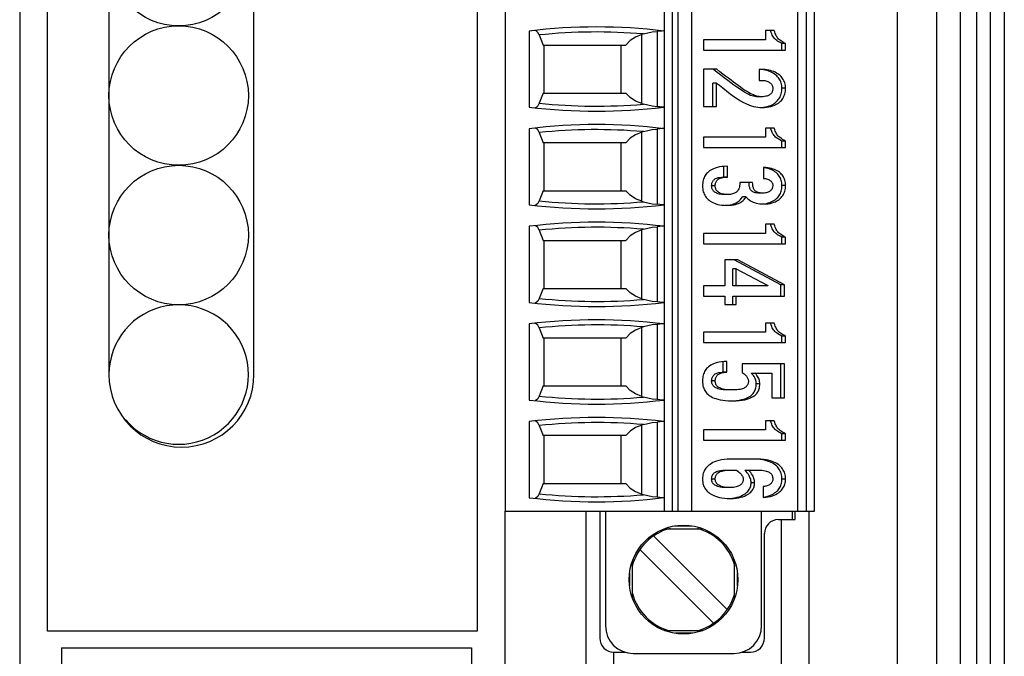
# Paper-space layout '61767N-2-A-2_1_1' of a CAD drawing. Header units: millimetres. Extents: x 0 to 594, y 1 to 420.
# Tile 95 of 222: x 135 to 153, y 232 to 244. Entities that reach past the tile are written whole.
import ezdxf

# ---------------------------------------------------------------- set-up
doc = ezdxf.new("R2010")
doc.units = ezdxf.units.MM
doc.header["$LTSCALE"] = 32.67
for name, color, linetype in [('61753N-0_DXF_CONTINUOUS_LINE', 7, 'CONTINUOUS'), ('61759N-0_DXF_CONTINUOUS_LINE', 7, 'CONTINUOUS'), ('61779N-0_DXF_CONTINUOUS_LINE', 7, 'CONTINUOUS'), ('61852N-1_DXF_CONTINUOUS_LINE', 7, 'CONTINUOUS'), ('MC_1_5-16-GFDXF_CONTINUOUS_LINE', 7, 'CONTINUOUS'), ('PLG-3B_DXF_CONTINUOUS_LINE', 7, 'CONTINUOUS'), ('U1-PXC_18472DXF_CONTINUOUS_LINE', 7, 'CONTINUOUS')]:
    doc.layers.add(name, color=color, linetype=linetype)

psp = doc.layouts.new('61767N-2-A-2_1_1')

# ---------------------------------------------------------------- linework, layer by layer
at = {"layer": '61753N-0_DXF_CONTINUOUS_LINE', "color": 9, "linetype": 'Continuous'}
psp.add_line((152.7755, 196.1073), (152.7755, 265.1073), dxfattribs=at)
at = {"layer": '61759N-0_DXF_CONTINUOUS_LINE', "color": 7, "linetype": 'Continuous'}
for p, q in [((136.1255, 232.5573), (136.1255, 232.2073)), ((136.1255, 232.5573), (143.4755, 232.5573)), ((143.4755, 232.5573), (143.4755, 232.2073))]:
    psp.add_line(p, q, dxfattribs=at)
at = {"layer": '61779N-0_DXF_CONTINUOUS_LINE', "color": 3, "linetype": 'Continuous'}
psp.add_line((153.0255, 273.3573), (153.0255, 187.8573), dxfattribs=at)
at = {"layer": '61852N-1_DXF_CONTINUOUS_LINE', "color": 9, "linetype": 'Continuous'}
for p, q in [((151.1113, 187.8573), (151.1113, 273.3573)), ((151.8184, 187.8573), (151.8184, 273.3573)), ((152.2326, 273.3573), (152.2326, 187.8573))]:
    psp.add_line(p, q, dxfattribs=at)
at = {"layer": '61852N-1_DXF_CONTINUOUS_LINE', "color": 7, "linetype": 'Continuous'}
for p, q in [((152.5255, 273.3573), (152.5255, 187.8573)), ((135.3755, 254.8573), (135.3755, 217.4823)), ((135.8755, 232.8573), (135.8755, 254.3573)), ((143.5755, 254.3573), (143.5755, 232.8573)), ((136.9755, 249.9573), (136.9755, 237.4573)), ((139.5755, 237.4573), (139.5755, 249.9573)), ((144.0755, 229.7073), (144.0755, 235.0073)), ((145.5255, 235.0073), (145.5255, 229.7073)), ((149.5255, 229.7073), (149.5255, 235.0073)), ((149.0255, 234.8573), (149.0255, 229.8573)), ((143.5755, 232.8573), (135.8755, 232.8573)), ((146.0255, 232.2323), (146.0255, 232.4823))]:
    psp.add_line(p, q, dxfattribs=at)
psp.add_arc((138.2755, 237.4573), 1.3, 180, 360, dxfattribs=at)
at = {"layer": 'MC_1_5-16-GFDXF_CONTINUOUS_LINE', "color": 7, "linetype": 'Continuous'}
for p, q in [((145.7755, 235.0073), (145.7755, 232.7323)), ((149.2755, 234.8573), (149.2755, 235.0073)), ((148.9755, 234.8573), (149.2755, 234.8573)), ((148.7255, 232.7323), (148.7255, 234.6073)), ((146.0255, 232.4823), (146.2268, 232.4823)), ((148.3242, 232.4823), (148.4755, 232.4823))]:
    psp.add_line(p, q, dxfattribs=at)
at = {"layer": 'MC_1_5-16-GFDXF_CONTINUOUS_LINE', "color": 9, "linetype": 'Continuous'}
psp.add_line((149.2255, 235.0073), (149.2255, 234.8573), dxfattribs=at)
at = {"layer": 'MC_1_5-16-GFDXF_CONTINUOUS_LINE', "color": 7, "linetype": 'Continuous'}
for centre, start, end in [((148.9755, 234.6073), 90, 180), ((146.0255, 232.7323), 180, 270), ((148.4755, 232.7323), 270, 360)]:
    psp.add_arc(centre, 0.25, start, end, dxfattribs=at)
at = {"layer": 'PLG-3B_DXF_CONTINUOUS_LINE', "color": 7, "linetype": 'Continuous'}
for centre in [(138.2255, 244.9573), (138.2255, 242.4573), (138.2255, 239.9573)]:
    psp.add_circle(centre, 1.25, dxfattribs=at)
psp.add_arc((138.2255, 237.4573), 1.25, 220.25342, 180, dxfattribs=at)
at = {"layer": 'U1-PXC_18472DXF_CONTINUOUS_LINE', "color": 7, "linetype": 'Continuous'}
for p, q in [((144.0755, 263.1073), (144.0755, 235.0073)), ((146.9255, 263.1073), (146.9255, 235.0073)), ((147.4255, 235.0073), (147.4255, 263.1073)), ((149.3255, 235.0073), (149.3255, 263.1073)), ((149.6255, 235.0073), (149.6255, 263.1073)), ((144.5076, 243.6141), (144.5076, 242.2506)), ((148.7429, 243.6221), (148.7429, 243.4589)), ((148.9014, 243.6221), (148.7429, 243.6221)), ((144.6858, 243.5433), (144.7574, 243.3623)), ((146.5576, 243.5611), (146.5255, 243.5508)), ((147.6351, 243.4589), (147.6351, 243.2736)), ((148.7429, 243.4589), (147.6351, 243.4589)), ((144.7574, 243.3623), (146.2389, 243.3623)), ((144.7755, 242.5023), (144.7755, 243.3623)), ((146.1505, 243.3623), (146.1505, 242.5023)), ((147.6351, 243.2736), (149.1041, 243.2736)), ((149.0394, 243.2736), (149.0394, 243.3898)), ((149.1041, 243.3898), (149.0394, 243.3898)), ((149.1041, 243.2736), (149.1041, 243.3898)), ((147.6351, 242.9279), (147.6351, 242.2587)), ((147.8699, 242.9279), (147.6351, 242.9279)), ((148.6325, 242.9235), (148.6325, 242.7294)), ((148.7007, 242.9235), (148.6325, 242.9235)), ((148.6325, 242.7294), (148.6847, 242.7294)), ((147.7992, 242.2587), (147.7992, 242.6823)), ((147.8639, 242.6823), (147.7992, 242.6823)), ((147.8639, 242.2587), (147.8639, 242.6823)), ((144.7574, 242.5023), (144.6858, 242.3214)), ((144.7574, 242.5023), (146.2389, 242.5023)), ((148.6767, 242.4367), (148.612, 242.4367)), ((146.5255, 242.3139), (146.5576, 242.3036)), ((147.6351, 242.2587), (147.8639, 242.2587)), ((148.6513, 242.2435), (148.6644, 242.2439)), ((144.5076, 241.8641), (144.5076, 240.5006)), ((146.5576, 241.8111), (146.5255, 241.8008)), ((148.7429, 241.8751), (148.7429, 241.7118)), ((148.9014, 241.8751), (148.7429, 241.8751)), ((144.6858, 241.7933), (144.7574, 241.6123)), ((147.6351, 241.7118), (147.6351, 241.5265)), ((148.7429, 241.7118), (147.6351, 241.7118)), ((149.0394, 241.5265), (149.0394, 241.6427)), ((149.1041, 241.6427), (149.0394, 241.6427)), ((149.1041, 241.5265), (149.1041, 241.6427)), ((146.2389, 241.6123), (144.7574, 241.6123)), ((144.7755, 240.7523), (144.7755, 241.6123)), ((146.1505, 241.6123), (146.1505, 240.7523)), ((147.6351, 241.5265), (149.1041, 241.5265)), ((147.9959, 240.9955), (147.9959, 241.1871)), ((148.0606, 240.9955), (148.0606, 241.1897)), ((148.7068, 241.1676), (148.7068, 240.9735)), ((148.0606, 240.9955), (147.9959, 240.9955)), ((144.7574, 240.7523), (144.6858, 240.5714)), ((144.7574, 240.7523), (146.2389, 240.7523)), ((148.5141, 240.8985), (148.2853, 240.8985)), ((148.0586, 240.6837), (147.9939, 240.6837)), ((148.3957, 240.6426), (148.331, 240.6426)), ((148.7007, 240.7087), (148.636, 240.7087)), ((146.5255, 240.5639), (146.5576, 240.5536)), ((148.0154, 240.4905), (148.033, 240.491)), ((148.6791, 240.5156), (148.688, 240.5159)), ((144.5076, 240.1141), (144.5076, 238.7506)), ((144.6858, 240.0433), (144.7574, 239.8623)), ((146.5576, 240.0611), (146.5255, 240.0508)), ((148.7429, 240.1501), (148.7429, 239.9868)), ((148.9014, 240.1501), (148.7429, 240.1501)), ((147.6351, 239.9868), (147.6351, 239.8015)), ((148.7429, 239.9868), (147.6351, 239.9868)), ((149.0394, 239.8015), (149.0394, 239.9177)), ((149.1041, 239.9177), (149.0394, 239.9177)), ((149.1041, 239.8015), (149.1041, 239.9177)), ((144.7574, 239.8623), (146.2389, 239.8623)), ((144.7755, 239.0023), (144.7755, 239.8623)), ((146.1505, 239.8623), (146.1505, 239.0023)), ((147.6351, 239.8015), (149.1041, 239.8015)), ((148.0164, 239.5147), (148.0164, 239.0485)), ((148.2492, 239.5147), (148.0164, 239.5147)), ((149.0193, 239.0646), (148.1845, 239.5147)), ((149.084, 239.0646), (148.2492, 239.5147)), ((148.1564, 239.0485), (148.1564, 239.3529)), ((148.2211, 239.3529), (148.1564, 239.3529)), ((148.2211, 239.0485), (148.2211, 239.3529)), ((148.2211, 239.3529), (148.787, 239.0514)), ((144.7574, 239.0023), (144.6858, 238.8214)), ((144.7574, 239.0023), (146.2389, 239.0023)), ((147.6351, 239.0485), (147.6351, 238.8631)), ((148.0164, 239.0485), (147.6351, 239.0485)), ((148.787, 239.0485), (148.1564, 239.0485)), ((148.787, 239.0514), (148.787, 239.0485)), ((149.0193, 238.8631), (149.0193, 239.0646)), ((149.084, 239.0646), (149.0193, 239.0646)), ((149.084, 238.8631), (149.084, 239.0646)), ((146.5255, 238.8139), (146.5576, 238.8036)), ((147.6351, 238.8631), (148.0164, 238.8631)), ((148.0164, 238.8631), (148.0164, 238.7146)), ((148.1564, 238.7146), (148.1564, 238.8631)), ((148.1564, 238.8631), (149.084, 238.8631)), ((148.2211, 238.7146), (148.2211, 238.8631)), ((148.0164, 238.7146), (148.2211, 238.7146)), ((144.5076, 238.3641), (144.5076, 237.0006)), ((144.6858, 238.2933), (144.7574, 238.1123)), ((146.5576, 238.3111), (146.5255, 238.3008)), ((148.7429, 238.378), (148.7429, 238.2148)), ((148.9014, 238.378), (148.7429, 238.378)), ((146.2389, 238.1123), (144.7574, 238.1123)), ((144.7755, 237.2523), (144.7755, 238.1123)), ((146.1505, 238.1123), (146.1505, 237.2523)), ((147.6351, 238.2148), (147.6351, 238.0295)), ((148.7429, 238.2148), (147.6351, 238.2148)), ((149.0394, 238.0295), (149.0394, 238.1456)), ((149.1041, 238.1456), (149.0394, 238.1456)), ((149.1041, 238.0295), (149.1041, 238.1456)), ((147.6351, 238.0295), (149.1041, 238.0295)), ((147.9858, 237.4972), (147.9858, 237.6883)), ((148.0505, 237.497), (148.0505, 237.6912)), ((148.3255, 237.6515), (148.3255, 237.4911)), ((149.084, 237.6515), (148.3255, 237.6515)), ((149.0193, 237.0381), (149.0193, 237.6515)), ((149.084, 237.0381), (149.084, 237.6515)), ((148.0369, 237.4972), (147.9722, 237.4972)), ((148.0369, 237.4972), (148.0505, 237.497)), ((148.4895, 237.4838), (148.8553, 237.4838)), ((148.8553, 237.4838), (148.8553, 237.0381)), ((144.7574, 237.2523), (144.6858, 237.0714)), ((144.7574, 237.2523), (146.2389, 237.2523)), ((146.5255, 237.0639), (146.5576, 237.0536)), ((148.1589, 237.1808), (148.0942, 237.1808)), ((148.8553, 237.0381), (149.084, 237.0381)), ((144.5076, 236.6141), (144.5076, 235.2506)), ((144.6858, 236.5433), (144.7574, 236.3623)), ((146.5576, 236.5611), (146.5255, 236.5508)), ((148.7429, 236.628), (148.7429, 236.4648)), ((148.9014, 236.628), (148.7429, 236.628)), ((146.2389, 236.3623), (144.7574, 236.3623)), ((144.7755, 235.5023), (144.7755, 236.3623)), ((146.1505, 236.3623), (146.1505, 235.5023)), ((147.6351, 236.4648), (147.6351, 236.2795)), ((148.7429, 236.4648), (147.6351, 236.4648)), ((149.0394, 236.2795), (149.0394, 236.3956)), ((149.1041, 236.3956), (149.0394, 236.3956)), ((149.1041, 236.2795), (149.1041, 236.3956)), ((147.6351, 236.2795), (149.1041, 236.2795)), ((148.6024, 235.9397), (148.1168, 235.9397)), ((148.5985, 235.938), (148.5377, 235.9397)), ((148.6529, 235.9332), (148.5985, 235.938)), ((148.0822, 235.7455), (148.2271, 235.7455)), ((148.3731, 235.7455), (148.5723, 235.7455)), ((144.7574, 235.5023), (144.6858, 235.3214)), ((144.7574, 235.5023), (146.2389, 235.5023)), ((146.5255, 235.3139), (146.5576, 235.3036)), ((148.1108, 235.4308), (148.046, 235.4308)), ((148.7048, 235.4499), (148.7048, 235.2558)), ((148.0857, 235.2375), (148.1062, 235.2382)), ((144.0755, 235.0073), (149.6255, 235.0073)), ((145.8755, 235.0073), (145.8755, 232.9573)), ((148.6755, 232.9573), (148.6755, 235.0073)), ((146.9321, 234.6948), (147.6182, 234.6948)), ((148.0595, 233.2458), (146.739, 234.5663)), ((146.4915, 234.3189), (147.812, 232.9983)), ((146.363, 233.4591), (146.363, 234.1058)), ((148.188, 233.4589), (148.188, 234.1056)), ((146.9328, 232.8698), (147.619, 232.8698)), ((146.3755, 232.4573), (148.1755, 232.4573))]:
    psp.add_line(p, q, dxfattribs=at)
at = {"layer": 'U1-PXC_18472DXF_CONTINUOUS_LINE', "color": 9, "linetype": 'Continuous'}
for p, q in [((147.0755, 235.0073), (147.0755, 263.1073)), ((147.1755, 263.1073), (147.1755, 235.0073)), ((149.4755, 263.1073), (149.4755, 235.0073)), ((146.8005, 243.6062), (146.8005, 242.2585)), ((146.5255, 242.3139), (146.5255, 243.5508)), ((149.1041, 242.5926), (149.0394, 242.5926)), ((146.8005, 241.8562), (146.8005, 240.5085)), ((146.5255, 240.5639), (146.5255, 241.8008)), ((147.8439, 240.8382), (147.7791, 240.8382)), ((149.1041, 240.8441), (149.0394, 240.8441)), ((146.5255, 238.8139), (146.5255, 240.0508)), ((146.8005, 240.1062), (146.8005, 238.7585)), ((146.5255, 237.0639), (146.5255, 238.3008)), ((146.8005, 238.3562), (146.8005, 237.0085)), ((147.8439, 237.3455), (147.7791, 237.3455)), ((148.6425, 237.2911), (148.5778, 237.2911)), ((146.5255, 235.3139), (146.5255, 236.5508)), ((146.8005, 236.6062), (146.8005, 235.2585)), ((147.8439, 235.5838), (147.7791, 235.5838)), ((148.5502, 235.5176), (148.4855, 235.5176)), ((149.1041, 235.5838), (149.0394, 235.5838)), ((147.1126, 234.7436), (147.4182, 234.7436)), ((146.3142, 233.6706), (146.3142, 233.8945)), ((148.2368, 233.8941), (148.2368, 233.6702)), ((147.4384, 232.821), (147.1329, 232.821))]:
    psp.add_line(p, q, dxfattribs=at)
at = {"layer": 'U1-PXC_18472DXF_CONTINUOUS_LINE', "color": 7, "linetype": 'Continuous'}
for points in [[(144.6858, 243.5433), (144.6621, 243.5904), (144.6362, 243.6184), (144.613, 243.6248)], [(146.5576, 243.5611), (146.634, 243.582), (146.7152, 243.5971), (146.8005, 243.6062)], [(146.9138, 243.6151), (146.8905, 243.6147), (146.8514, 243.6108), (146.8005, 243.6062)], [(149.0394, 243.3898), (149.0088, 243.4067), (148.9826, 243.4216), (148.9603, 243.4354), (148.9415, 243.4487), (148.9257, 243.4617), (148.912, 243.4749), (148.8997, 243.4888), (148.8882, 243.5039), (148.8773, 243.5209), (148.8668, 243.5402), (148.8566, 243.5627), (148.8466, 243.5895), (148.8367, 243.6221)], [(149.1041, 243.3898), (149.0762, 243.4053), (149.052, 243.4189), (149.0299, 243.4322), (149.0109, 243.4452), (148.9947, 243.458), (148.9805, 243.4711), (148.9676, 243.485), (148.9568, 243.4985), (148.9466, 243.5134), (148.9365, 243.5307), (148.9271, 243.5494), (148.9189, 243.5688), (148.9103, 243.5926), (148.9014, 243.6221)], [(146.5255, 243.5508), (146.4171, 243.5057), (146.3197, 243.4427), (146.2389, 243.3623)], [(148.612, 242.4367), (148.5819, 242.4377), (148.5556, 242.4405), (148.5307, 242.4451), (148.5053, 242.4518), (148.4777, 242.4614), (148.4455, 242.4752), (148.4073, 242.4946), (148.3655, 242.5186), (148.3221, 242.5459), (148.2765, 242.5763), (148.2284, 242.6098), (148.1775, 242.6463), (148.1237, 242.6859), (148.0667, 242.7284), (148.0064, 242.7739), (147.9428, 242.8223), (147.8758, 242.8737), (147.8052, 242.9279)], [(148.6767, 242.4367), (148.6526, 242.4373), (148.6311, 242.4391), (148.6111, 242.442), (148.5916, 242.446), (148.5715, 242.4514), (148.5502, 242.4585), (148.5268, 242.4678), (148.5007, 242.4798), (148.4715, 242.4949), (148.4395, 242.5131), (148.4057, 242.5338), (148.3709, 242.5564), (148.3346, 242.5808), (148.2967, 242.6072), (148.2571, 242.6355), (148.2158, 242.6657), (148.1725, 242.6977), (148.1272, 242.7315), (148.08, 242.7672), (148.0306, 242.8047), (147.9792, 242.844), (147.9257, 242.8851), (147.8699, 242.9279)], [(148.7064, 242.9189), (148.6716, 242.9223), (148.636, 242.9235)], [(149.1041, 242.5926), (149.1032, 242.6163), (149.1008, 242.6389), (149.0966, 242.661), (149.0909, 242.6828), (149.0836, 242.7036), (149.0747, 242.7238), (149.0643, 242.7433), (149.0524, 242.7621), (149.0388, 242.7803), (149.0234, 242.798), (149.0064, 242.8149), (148.9874, 242.8312), (148.9666, 242.8466), (148.9437, 242.8612), (148.9192, 242.8744), (148.8929, 242.8864), (148.8645, 242.8972), (148.834, 242.9064), (148.8028, 242.9136), (148.7703, 242.919), (148.7363, 242.9223), (148.7007, 242.9235)], [(149.0394, 242.5926), (149.0386, 242.6159), (149.0361, 242.6383), (149.0322, 242.66), (149.0267, 242.6809), (149.0198, 242.7012), (149.0114, 242.7209), (149.0014, 242.7401), (148.9899, 242.7588), (148.9767, 242.777), (148.9618, 242.7947), (148.9451, 242.8117), (148.9264, 242.8282), (148.9058, 242.8439), (148.8832, 242.8587), (148.8584, 242.8724), (148.8317, 242.885), (148.8029, 242.8961), (148.7723, 242.9056), (148.74, 242.9133), (148.7064, 242.9189)], [(148.6847, 242.7294), (148.7086, 242.7285), (148.7302, 242.726), (148.7499, 242.7222), (148.7689, 242.7169), (148.7855, 242.7107), (148.7999, 242.7037), (148.8134, 242.6957), (148.8249, 242.6873), (148.8347, 242.6786), (148.8433, 242.6694), (148.8509, 242.6597), (148.8574, 242.6495), (148.8628, 242.6389), (148.8672, 242.6279), (148.8707, 242.6165), (148.8732, 242.6044), (148.8748, 242.5919), (148.8753, 242.5779)], [(147.8639, 242.6823), (147.9176, 242.644), (147.9806, 242.5956), (148.0464, 242.5437), (148.1133, 242.4913), (148.1791, 242.442), (148.241, 242.3989), (148.2991, 242.3623), (148.3525, 242.3322), (148.4014, 242.3082), (148.4466, 242.2891), (148.4892, 242.274), (148.5299, 242.2622), (148.5694, 242.2534), (148.6077, 242.2473), (148.6452, 242.2437), (148.6827, 242.2425)], [(148.6644, 242.2439), (148.7063, 242.2478), (148.7442, 242.2538), (148.7784, 242.2616), (148.8095, 242.271), (148.8376, 242.2816), (148.8632, 242.2934), (148.8864, 242.3063), (148.9075, 242.3201), (148.9267, 242.3348), (148.9442, 242.3505), (148.96, 242.3669), (148.9743, 242.3843), (148.9872, 242.4026), (148.9988, 242.4219), (149.0089, 242.4422), (149.0177, 242.4637), (149.0252, 242.4865), (149.0312, 242.5106), (149.0356, 242.5363), (149.0384, 242.5635), (149.0394, 242.5926)], [(148.8753, 242.5779), (148.8747, 242.5642), (148.873, 242.5517), (148.8702, 242.5396), (148.8664, 242.5285), (148.8617, 242.518), (148.856, 242.5083), (148.8494, 242.4991), (148.8417, 242.4903), (148.8332, 242.4823), (148.8234, 242.4746), (148.812, 242.4672), (148.7986, 242.4601), (148.7847, 242.4541), (148.7685, 242.4487), (148.7494, 242.4438), (148.7285, 242.4401), (148.7048, 242.4376), (148.6767, 242.4367)], [(148.6827, 242.2425), (148.729, 242.2439), (148.7704, 242.2478), (148.8073, 242.2535), (148.8414, 242.2612), (148.8759, 242.2715), (148.906, 242.2832), (148.9321, 242.2956), (148.9553, 242.3089), (148.977, 242.3236), (148.9959, 242.3386), (149.0132, 242.3547), (149.0286, 242.3714), (149.0425, 242.3889), (149.0549, 242.4073), (149.066, 242.4266), (149.0756, 242.4467), (149.084, 242.4679), (149.0909, 242.4901), (149.0965, 242.5136), (149.1006, 242.5385), (149.1032, 242.5644), (149.1041, 242.5926)], [(146.5255, 242.3139), (146.4167, 242.3592), (146.3194, 242.4222), (146.2389, 242.5023)], [(144.6858, 242.3214), (144.6621, 242.2743), (144.6362, 242.2463), (144.613, 242.2399)], [(146.8005, 242.2585), (146.7152, 242.2676), (146.634, 242.2827), (146.5576, 242.3036)], [(146.9138, 242.2496), (146.8906, 242.25), (146.8516, 242.2539), (146.8005, 242.2585)], [(144.6858, 241.7933), (144.6621, 241.8404), (144.6362, 241.8684), (144.613, 241.8748)], [(146.5576, 241.8111), (146.634, 241.832), (146.7152, 241.8471), (146.8005, 241.8562)], [(146.9138, 241.8651), (146.8905, 241.8647), (146.8514, 241.8608), (146.8005, 241.8562)], [(149.0394, 241.6427), (149.0088, 241.6597), (148.9826, 241.6745), (148.9603, 241.6883), (148.9415, 241.7016), (148.9257, 241.7146), (148.912, 241.7278), (148.8997, 241.7417), (148.8882, 241.7569), (148.8773, 241.7738), (148.8668, 241.7931), (148.8566, 241.8156), (148.8466, 241.8425), (148.8367, 241.8751)], [(149.1041, 241.6427), (149.0762, 241.6582), (149.052, 241.6718), (149.0299, 241.6851), (149.0109, 241.6981), (148.9947, 241.7109), (148.9805, 241.724), (148.9676, 241.7379), (148.9568, 241.7515), (148.9466, 241.7664), (148.9365, 241.7836), (148.9271, 241.8024), (148.9189, 241.8218), (148.9103, 241.8455), (148.9014, 241.8751)], [(146.5255, 241.8008), (146.4171, 241.7557), (146.3197, 241.6927), (146.2389, 241.6123)], [(148.0606, 241.1897), (148.0075, 241.1882), (147.9609, 241.184), (147.9201, 241.1778), (147.8805, 241.1691), (147.8448, 241.1584), (147.8141, 241.1468), (147.7877, 241.1345), (147.763, 241.1206), (147.7415, 241.1063), (147.7223, 241.0912), (147.7052, 241.0754), (147.6899, 241.0591), (147.6762, 241.0418), (147.6639, 241.0237), (147.6531, 241.0049), (147.6435, 240.985), (147.6352, 240.9636), (147.6284, 240.9417), (147.6228, 240.9179), (147.6187, 240.8924), (147.616, 240.8654), (147.6151, 240.8352)], [(149.0394, 240.8441), (149.0385, 240.8688), (149.0361, 240.8924), (149.032, 240.9151), (149.0265, 240.9367), (149.0197, 240.9574), (149.0114, 240.9772), (149.0018, 240.9962), (148.9909, 241.0143), (148.9786, 241.0316), (148.9649, 241.0481), (148.9497, 241.0638), (148.933, 241.0787), (148.9146, 241.0929), (148.8943, 241.1061), (148.8721, 241.1185), (148.8478, 241.1298), (148.8211, 241.14), (148.7917, 241.149), (148.7595, 241.1565), (148.724, 241.1623), (148.7064, 241.164)], [(149.1041, 240.8441), (149.1032, 240.8693), (149.1006, 240.8934), (149.0964, 240.9168), (149.0906, 240.939), (149.0833, 240.9602), (149.0746, 240.9804), (149.0646, 240.9995), (149.0533, 241.0177), (149.0405, 241.0352), (149.0265, 241.0515), (149.0109, 241.0672), (148.9939, 241.0818), (148.9753, 241.0956), (148.9548, 241.1086), (148.9328, 241.1205), (148.9081, 241.1316), (148.8822, 241.1412), (148.8527, 241.15), (148.8217, 241.1569), (148.7865, 241.1626), (148.7493, 241.1661), (148.7068, 241.1676)], [(147.7791, 240.8382), (147.7799, 240.8569), (147.7818, 240.873), (147.7848, 240.8872), (147.7886, 240.8997), (147.7932, 240.911), (147.7985, 240.9212), (147.8046, 240.9307), (147.8116, 240.9394), (147.8196, 240.9476), (147.8286, 240.9553), (147.8391, 240.9626), (147.8512, 240.9694), (147.8653, 240.9758), (147.8821, 240.9817), (147.9023, 240.9869), (147.9269, 240.9913), (147.9574, 240.9943), (147.9959, 240.9955)], [(147.8439, 240.8382), (147.8446, 240.8567), (147.8465, 240.8728), (147.8494, 240.8869), (147.8533, 240.8996), (147.8584, 240.912), (147.8643, 240.923), (147.8709, 240.9328), (147.8783, 240.9416), (147.8863, 240.9495), (147.8955, 240.9569), (147.9056, 240.9637), (147.9175, 240.9702), (147.93, 240.9758), (147.9446, 240.981), (147.9622, 240.9858), (147.9832, 240.99), (148.0042, 240.9928), (148.0296, 240.9948), (148.0606, 240.9955)], [(148.7068, 240.9735), (148.728, 240.972), (148.7474, 240.9692), (148.7655, 240.9651), (148.7831, 240.9595), (148.7986, 240.953), (148.8122, 240.9459), (148.8247, 240.9378), (148.8352, 240.9295), (148.844, 240.9212), (148.8519, 240.9121), (148.8584, 240.903), (148.8637, 240.8938), (148.8679, 240.8846), (148.8711, 240.8752), (148.8735, 240.8656), (148.8749, 240.8557), (148.8753, 240.8455)], [(146.5255, 240.5639), (146.4167, 240.6092), (146.3194, 240.6722), (146.2389, 240.7523)], [(147.6151, 240.8352), (147.616, 240.8086), (147.6188, 240.7831), (147.6234, 240.7583), (147.6296, 240.7347), (147.6374, 240.7121), (147.6467, 240.6905), (147.6576, 240.67), (147.6698, 240.6505), (147.6837, 240.6317), (147.6989, 240.6141), (147.7159, 240.5972), (147.7344, 240.5814), (147.7547, 240.5665), (147.7771, 240.5524), (147.801, 240.5396), (147.828, 240.5276), (147.8563, 240.5173), (147.8884, 240.508), (147.9221, 240.5005), (147.9603, 240.4946), (148.0006, 240.491), (148.0465, 240.4896)], [(147.9939, 240.6837), (147.9647, 240.6848), (147.9384, 240.6877), (147.9149, 240.6921), (147.894, 240.6977), (147.8757, 240.7044), (147.8596, 240.7118), (147.8455, 240.7197), (147.8332, 240.7282), (147.8226, 240.7371), (147.8133, 240.7464), (147.8053, 240.7561), (147.7985, 240.7661), (147.7928, 240.7766), (147.788, 240.7875), (147.7842, 240.7991), (147.7815, 240.8113), (147.7797, 240.8243), (147.7791, 240.8382)], [(148.0586, 240.6837), (148.0295, 240.6848), (148.0039, 240.6876), (147.9805, 240.6919), (147.9585, 240.6978), (147.9397, 240.7046), (147.9232, 240.7123), (147.9083, 240.7209), (147.896, 240.7298), (147.8856, 240.7387), (147.8764, 240.7482), (147.8686, 240.758), (147.862, 240.7681), (147.8566, 240.7785), (147.8521, 240.7892), (147.8486, 240.8005), (147.846, 240.8124), (147.8444, 240.8247), (147.8439, 240.8382)], [(148.2853, 240.8985), (148.2839, 240.8674), (148.281, 240.8421), (148.277, 240.8212), (148.2713, 240.8008), (148.2647, 240.7838), (148.2577, 240.7696), (148.2502, 240.7574), (148.2418, 240.7463), (148.2327, 240.7365), (148.223, 240.7278), (148.2122, 240.7197), (148.2004, 240.7125), (148.1871, 240.7058), (148.1719, 240.6998), (148.1547, 240.6945), (148.1356, 240.6901), (148.1146, 240.6869), (148.0893, 240.6846), (148.0586, 240.6837)], [(148.636, 240.7087), (148.6052, 240.7098), (148.5809, 240.7124), (148.5612, 240.7162), (148.545, 240.7208), (148.5312, 240.726), (148.5194, 240.7319), (148.5091, 240.7382), (148.5, 240.7452), (148.4918, 240.7529), (148.4844, 240.7613), (148.4776, 240.7706), (148.4715, 240.7812), (148.4659, 240.7932), (148.4609, 240.8071), (148.4565, 240.8236), (148.4529, 240.8433), (148.4504, 240.8677), (148.4494, 240.8985)], [(148.7007, 240.7087), (148.673, 240.7096), (148.6505, 240.7117), (148.6321, 240.7148), (148.6138, 240.7195), (148.5985, 240.7249), (148.586, 240.7309), (148.5754, 240.7372), (148.5656, 240.7444), (148.5572, 240.7521), (148.5498, 240.7604), (148.5431, 240.7694), (148.5372, 240.7793), (148.5317, 240.7905), (148.5269, 240.8031), (148.5226, 240.8176), (148.5192, 240.8337), (148.5166, 240.8513), (148.5148, 240.8727), (148.5141, 240.8985)], [(148.688, 240.5159), (148.7262, 240.5195), (148.761, 240.525), (148.7927, 240.5323), (148.8216, 240.5411), (148.8479, 240.5511), (148.872, 240.5623), (148.8939, 240.5746), (148.914, 240.5877), (148.9322, 240.6018), (148.9489, 240.6167), (148.964, 240.6325), (148.9777, 240.6491), (148.99, 240.6665), (149.001, 240.6849), (149.0107, 240.7042), (149.0191, 240.7246), (149.0261, 240.746), (149.0317, 240.7686), (149.0359, 240.7924), (149.0385, 240.8175), (149.0394, 240.8441)], [(148.8753, 240.8455), (148.8748, 240.8323), (148.8731, 240.82), (148.8705, 240.8087), (148.867, 240.798), (148.8624, 240.7874), (148.8568, 240.7774), (148.8503, 240.768), (148.8427, 240.7592), (148.8345, 240.7513), (148.8253, 240.7437), (148.8146, 240.7366), (148.8028, 240.7301), (148.7902, 240.7244), (148.7757, 240.7193), (148.7592, 240.7149), (148.742, 240.7117), (148.7227, 240.7095), (148.7007, 240.7087)], [(148.7108, 240.5146), (148.7545, 240.516), (148.7937, 240.5198), (148.8288, 240.5257), (148.8619, 240.5336), (148.8946, 240.544), (148.9232, 240.5558), (148.948, 240.5684), (148.9705, 240.5821), (148.991, 240.5969), (149.009, 240.6124), (149.0254, 240.6288), (149.0399, 240.6458), (149.053, 240.6639), (149.0646, 240.6828), (149.0746, 240.7026), (149.0833, 240.7234), (149.0905, 240.7451), (149.0963, 240.7679), (149.1006, 240.7921), (149.1032, 240.8171), (149.1041, 240.8441)], [(144.6858, 240.5714), (144.6621, 240.5243), (144.6362, 240.4963), (144.613, 240.4899)], [(148.033, 240.491), (148.0761, 240.4948), (148.1129, 240.5003), (148.1447, 240.5073), (148.1724, 240.5154), (148.1968, 240.5244), (148.2185, 240.5343), (148.2379, 240.545), (148.2553, 240.5563), (148.271, 240.5684), (148.2853, 240.5813), (148.2984, 240.5951), (148.3103, 240.6098), (148.3211, 240.6255), (148.331, 240.6426)], [(148.0465, 240.4896), (148.0957, 240.4909), (148.137, 240.4943), (148.1751, 240.4999), (148.2073, 240.5068), (148.2358, 240.515), (148.2613, 240.5243), (148.2831, 240.5343), (148.3028, 240.5451), (148.3207, 240.5568), (148.3365, 240.5691), (148.3507, 240.582), (148.3635, 240.5956), (148.3751, 240.61), (148.3858, 240.6255), (148.3957, 240.6426)], [(148.3957, 240.6426), (148.4053, 240.6298), (148.4165, 240.6173), (148.4294, 240.605), (148.4439, 240.593), (148.46, 240.5815), (148.4786, 240.5702), (148.4998, 240.5591), (148.5229, 240.549), (148.5492, 240.5395), (148.578, 240.5311), (148.609, 240.5242), (148.642, 240.5189), (148.6761, 240.5157), (148.7108, 240.5146)], [(146.5576, 240.5536), (146.634, 240.5327), (146.7152, 240.5176), (146.8005, 240.5085)], [(146.9138, 240.4996), (146.8906, 240.5), (146.8516, 240.5039), (146.8005, 240.5085)], [(144.6858, 240.0433), (144.6621, 240.0904), (144.6362, 240.1184), (144.613, 240.1248)], [(146.5255, 240.0508), (146.4171, 240.0057), (146.3197, 239.9427), (146.2389, 239.8623)], [(146.5576, 240.0611), (146.634, 240.082), (146.7152, 240.0971), (146.8005, 240.1062)], [(146.9138, 240.1151), (146.8905, 240.1147), (146.8514, 240.1108), (146.8005, 240.1062)], [(149.0394, 239.9177), (149.0088, 239.9347), (148.9826, 239.9495), (148.9603, 239.9633), (148.9415, 239.9766), (148.9257, 239.9896), (148.912, 240.0028), (148.8997, 240.0167), (148.8882, 240.0319), (148.8773, 240.0488), (148.8668, 240.0681), (148.8566, 240.0906), (148.8466, 240.1175), (148.8367, 240.1501)], [(149.1041, 239.9177), (149.0762, 239.9332), (149.052, 239.9468), (149.0299, 239.9601), (149.0109, 239.9731), (148.9947, 239.9859), (148.9805, 239.999), (148.9676, 240.0129), (148.9568, 240.0265), (148.9466, 240.0414), (148.9365, 240.0586), (148.9271, 240.0774), (148.9189, 240.0968), (148.9103, 240.1205), (148.9014, 240.1501)], [(146.5255, 238.8139), (146.4167, 238.8592), (146.3194, 238.9222), (146.2389, 239.0023)], [(144.6858, 238.8214), (144.6621, 238.7743), (144.6362, 238.7463), (144.613, 238.7399)], [(146.8005, 238.7585), (146.7152, 238.7676), (146.634, 238.7827), (146.5576, 238.8036)], [(146.9138, 238.7496), (146.8906, 238.75), (146.8516, 238.7539), (146.8005, 238.7585)], [(144.6858, 238.2933), (144.6621, 238.3404), (144.6362, 238.3684), (144.613, 238.3748)], [(146.5255, 238.3008), (146.4171, 238.2557), (146.3197, 238.1927), (146.2389, 238.1123)], [(146.8005, 238.3562), (146.7152, 238.3471), (146.634, 238.332), (146.5576, 238.3111)], [(146.9138, 238.3651), (146.8905, 238.3647), (146.8514, 238.3608), (146.8005, 238.3562)], [(149.0394, 238.1456), (149.0088, 238.1626), (148.9826, 238.1774), (148.9603, 238.1913), (148.9415, 238.2046), (148.9257, 238.2176), (148.912, 238.2308), (148.8997, 238.2447), (148.8882, 238.2598), (148.8773, 238.2767), (148.8668, 238.2961), (148.8566, 238.3186), (148.8466, 238.3454), (148.8367, 238.378)], [(149.1041, 238.1456), (149.0762, 238.1611), (149.052, 238.1747), (149.0299, 238.1881), (149.0109, 238.2011), (148.9947, 238.2139), (148.9805, 238.227), (148.9676, 238.2408), (148.9568, 238.2544), (148.9466, 238.2693), (148.9365, 238.2865), (148.9271, 238.3053), (148.9189, 238.3247), (148.9103, 238.3484), (148.9014, 238.378)], [(148.0505, 237.6912), (148.001, 237.6897), (147.956, 237.6856), (147.9152, 237.6792), (147.8772, 237.6707), (147.8435, 237.6607), (147.8137, 237.6495), (147.7868, 237.637), (147.7626, 237.6236), (147.7411, 237.6095), (147.7219, 237.5946), (147.7048, 237.5791), (147.6894, 237.5628), (147.6757, 237.5458), (147.6635, 237.528), (147.6528, 237.5095), (147.6432, 237.4897), (147.6351, 237.4692), (147.6283, 237.4475), (147.6227, 237.4237), (147.6187, 237.3992), (147.616, 237.3726), (147.6151, 237.3426)], [(147.7791, 237.3455), (147.7798, 237.361), (147.7817, 237.3752), (147.7846, 237.3884), (147.7885, 237.4006), (147.7934, 237.412), (147.7992, 237.4227), (147.806, 237.4327), (147.8138, 237.4421), (147.8227, 237.451), (147.8328, 237.4593), (147.8443, 237.4672), (147.8574, 237.4744), (147.8723, 237.4809), (147.8894, 237.4866), (147.9088, 237.4914), (147.9311, 237.4949), (147.9566, 237.4969), (147.9722, 237.4972)], [(147.8439, 237.3455), (147.8445, 237.3609), (147.8463, 237.3749), (147.8491, 237.3878), (147.8529, 237.3998), (147.8579, 237.4116), (147.8638, 237.4225), (147.8707, 237.4326), (147.8785, 237.4421), (147.8868, 237.4505), (147.8963, 237.4584), (147.9071, 237.4659), (147.9194, 237.473), (147.9317, 237.4787), (147.9458, 237.484), (147.9624, 237.4889), (147.9813, 237.4928), (148.0005, 237.4954), (148.0234, 237.497), (148.0369, 237.4972)], [(148.3255, 237.4911), (148.3458, 237.4793), (148.363, 237.4674), (148.3785, 237.4549), (148.3913, 237.4428), (148.4023, 237.4305), (148.4114, 237.4185), (148.4187, 237.4068), (148.4248, 237.3949), (148.4296, 237.3831), (148.4332, 237.3714), (148.4358, 237.3597), (148.4373, 237.3477), (148.4379, 237.3352)], [(148.5778, 237.2911), (148.5771, 237.3111), (148.5748, 237.33), (148.5712, 237.3481), (148.5661, 237.3659), (148.5596, 237.3835), (148.5512, 237.4013), (148.5408, 237.4197), (148.5277, 237.4391), (148.511, 237.4602), (148.4895, 237.4838)], [(148.6425, 237.2911), (148.6418, 237.3113), (148.6395, 237.3303), (148.6357, 237.3491), (148.6304, 237.3674), (148.6235, 237.3853), (148.6149, 237.4033), (148.6042, 237.4217), (148.591, 237.4409), (148.5747, 237.4614), (148.5542, 237.4838)], [(146.5255, 237.0639), (146.4167, 237.1092), (146.3194, 237.1722), (146.2389, 237.2523)], [(147.6151, 237.3426), (147.6161, 237.3119), (147.619, 237.2843), (147.6236, 237.2583), (147.6299, 237.2336), (147.6374, 237.2114), (147.6465, 237.1903), (147.6569, 237.1709), (147.6684, 237.1528), (147.6813, 237.1356), (147.6958, 237.1193), (147.7119, 237.1037), (147.7295, 237.0891), (147.7496, 237.0748), (147.7718, 237.0613), (147.7967, 237.0484), (147.8248, 237.0362), (147.8542, 237.0257), (147.8887, 237.0155), (147.9297, 237.006), (147.977, 236.998), (148.0257, 236.9922), (148.0837, 236.9882), (148.1529, 236.9867)], [(148.0942, 237.1808), (148.0327, 237.1822), (147.9836, 237.1858), (147.945, 237.191), (147.9145, 237.1972), (147.8903, 237.2041), (147.8706, 237.2113), (147.8544, 237.2188), (147.8409, 237.2266), (147.8294, 237.2346), (147.8197, 237.2428), (147.8113, 237.2514), (147.8041, 237.2603), (147.7978, 237.2697), (147.7925, 237.2797), (147.788, 237.2905), (147.7844, 237.3021), (147.7816, 237.315), (147.7798, 237.3293), (147.7791, 237.3455)], [(148.1589, 237.1808), (148.1145, 237.1815), (148.0771, 237.1833), (148.045, 237.1861), (148.0126, 237.1905), (147.9859, 237.1957), (147.9639, 237.2013), (147.942, 237.2086), (147.9236, 237.2166), (147.9087, 237.2247), (147.8966, 237.2327), (147.8854, 237.2419), (147.8763, 237.251), (147.8687, 237.2605), (147.8622, 237.2703), (147.8568, 237.2805), (147.8524, 237.2912), (147.8488, 237.303), (147.8462, 237.3158), (147.8445, 237.3295), (147.8439, 237.3455)], [(148.119, 236.9874), (148.1643, 236.9885), (148.2267, 236.9934), (148.2786, 237.0004), (148.3221, 237.009), (148.359, 237.0187), (148.3906, 237.0292), (148.4177, 237.0405), (148.4413, 237.0522), (148.4619, 237.0645), (148.4799, 237.0771), (148.4958, 237.0903), (148.5099, 237.1039), (148.5224, 237.118), (148.5334, 237.1327), (148.5432, 237.1481), (148.5518, 237.1644), (148.5592, 237.1817), (148.5655, 237.2002), (148.5706, 237.22), (148.5745, 237.2416), (148.577, 237.2652), (148.5778, 237.2911)], [(148.1529, 236.9867), (148.2206, 236.9881), (148.2775, 236.992), (148.3266, 236.9978), (148.3737, 237.0061), (148.4128, 237.0155), (148.4453, 237.0256), (148.4752, 237.0373), (148.5011, 237.0496), (148.5236, 237.0626), (148.543, 237.0759), (148.5596, 237.0895), (148.5745, 237.1038), (148.5875, 237.1185), (148.5988, 237.1337), (148.6087, 237.1495), (148.6173, 237.1663), (148.6246, 237.1835), (148.6307, 237.2019), (148.6357, 237.222), (148.6393, 237.2427), (148.6417, 237.2654), (148.6425, 237.2911)], [(148.4379, 237.3352), (148.4372, 237.3206), (148.4355, 237.3076), (148.4328, 237.2953), (148.429, 237.284), (148.4244, 237.2736), (148.4189, 237.2638), (148.4125, 237.2547), (148.4053, 237.2462), (148.3968, 237.238), (148.3871, 237.2301), (148.3759, 237.2226), (148.3625, 237.2152), (148.3474, 237.2083), (148.3297, 237.2018), (148.3106, 237.1963), (148.2876, 237.1912), (148.2596, 237.1867), (148.2315, 237.1836), (148.1985, 237.1816), (148.1589, 237.1808)], [(144.6858, 237.0714), (144.6621, 237.0243), (144.6362, 236.9963), (144.613, 236.9899)], [(146.8005, 237.0085), (146.7152, 237.0176), (146.634, 237.0327), (146.5576, 237.0536)], [(146.9138, 236.9996), (146.8906, 237), (146.8516, 237.0039), (146.8005, 237.0085)], [(144.6858, 236.5433), (144.6621, 236.5904), (144.6362, 236.6184), (144.613, 236.6248)], [(146.5255, 236.5508), (146.4171, 236.5057), (146.3197, 236.4427), (146.2389, 236.3623)], [(146.5576, 236.5611), (146.634, 236.582), (146.7152, 236.5971), (146.8005, 236.6062)], [(146.9138, 236.6151), (146.8905, 236.6147), (146.8514, 236.6108), (146.8005, 236.6062)], [(149.0394, 236.3956), (149.0088, 236.4126), (148.9826, 236.4274), (148.9603, 236.4413), (148.9415, 236.4546), (148.9257, 236.4676), (148.912, 236.4808), (148.8997, 236.4947), (148.8882, 236.5098), (148.8773, 236.5267), (148.8668, 236.5461), (148.8566, 236.5686), (148.8466, 236.5954), (148.8367, 236.628)], [(149.1041, 236.3956), (149.0762, 236.4111), (149.052, 236.4247), (149.0299, 236.4381), (149.0109, 236.4511), (148.9947, 236.4639), (148.9805, 236.477), (148.9676, 236.4908), (148.9568, 236.5044), (148.9466, 236.5193), (148.9365, 236.5365), (148.9271, 236.5553), (148.9189, 236.5747), (148.9103, 236.5984), (148.9014, 236.628)], [(148.1168, 235.9397), (148.056, 235.938), (148.0026, 235.9334), (147.9557, 235.9265), (147.9095, 235.9167), (147.8683, 235.9049), (147.8331, 235.8921), (147.8027, 235.8786), (147.7744, 235.8634), (147.7504, 235.848), (147.7286, 235.8316), (147.7097, 235.8151), (147.6929, 235.7979), (147.678, 235.78), (147.6649, 235.7616), (147.6534, 235.7426), (147.6435, 235.7228), (147.6351, 235.7023), (147.6282, 235.6812), (147.6226, 235.6586), (147.6185, 235.6353), (147.616, 235.6106), (147.6151, 235.5838)], [(149.1041, 235.5838), (149.1032, 235.611), (149.1005, 235.6363), (149.0962, 235.6605), (149.0902, 235.6838), (149.0829, 235.7056), (149.074, 235.7264), (149.0638, 235.746), (149.0523, 235.7647), (149.0393, 235.7825), (149.0246, 235.7997), (149.0084, 235.816), (148.9905, 235.8317), (148.9702, 235.847), (148.9484, 235.8612), (148.9237, 235.875), (148.8965, 235.8878), (148.8662, 235.8997), (148.8323, 235.9106), (148.7948, 235.9202), (148.7539, 235.9281), (148.71, 235.9341), (148.6597, 235.9382), (148.6024, 235.9397)], [(149.0394, 235.5838), (149.0384, 235.6115), (149.0357, 235.6374), (149.0312, 235.6617), (149.0253, 235.6847), (149.0178, 235.7065), (149.0089, 235.7272), (148.9986, 235.747), (148.9866, 235.766), (148.9731, 235.7843), (148.9578, 235.8019), (148.9407, 235.8189), (148.9214, 235.8352), (148.8998, 235.851), (148.8755, 235.866), (148.8483, 235.8803), (148.8177, 235.8936), (148.7834, 235.9058), (148.7448, 235.9168), (148.7015, 235.926), (148.6529, 235.9332)], [(147.7791, 235.5838), (147.7798, 235.6019), (147.7817, 235.6172), (147.7844, 235.6304), (147.788, 235.642), (147.7923, 235.6525), (147.7973, 235.6621), (147.8032, 235.671), (147.8099, 235.6793), (147.8178, 235.6873), (147.8269, 235.695), (147.8377, 235.7025), (147.8505, 235.7098), (147.866, 235.7168), (147.8851, 235.7237), (147.909, 235.7302), (147.9394, 235.7362), (147.9792, 235.7412), (148.0282, 235.7445), (148.0822, 235.7455)], [(147.8439, 235.5838), (147.8446, 235.6023), (147.8465, 235.6181), (147.8494, 235.6315), (147.8531, 235.6433), (147.8579, 235.6544), (147.8634, 235.6643), (147.8696, 235.6733), (147.8767, 235.6816), (147.8849, 235.6895), (147.894, 235.6968), (147.9051, 235.7042), (147.9174, 235.7109), (147.9324, 235.7175), (147.9482, 235.7232), (147.9658, 235.7283), (147.9875, 235.7332), (148.0142, 235.7377), (148.041, 235.7409), (148.0698, 235.7433), (148.1047, 235.7449), (148.1469, 235.7455)], [(148.2271, 235.7455), (148.2496, 235.7272), (148.2694, 235.7101), (148.2867, 235.6939), (148.3014, 235.6787), (148.3137, 235.6641), (148.3233, 235.6508), (148.331, 235.6379), (148.3366, 235.6261), (148.3407, 235.6151), (148.3434, 235.6045), (148.345, 235.5941), (148.3455, 235.5838)], [(148.4855, 235.5176), (148.4848, 235.5361), (148.4826, 235.5548), (148.4789, 235.5738), (148.4736, 235.5931), (148.4665, 235.6129), (148.4574, 235.6333), (148.4461, 235.6543), (148.4324, 235.676), (148.4159, 235.6984), (148.3963, 235.7216), (148.3731, 235.7455)], [(148.5502, 235.5176), (148.5495, 235.5365), (148.5472, 235.5554), (148.5434, 235.5746), (148.538, 235.5941), (148.5307, 235.6142), (148.5216, 235.6343), (148.5102, 235.6553), (148.4966, 235.6766), (148.4802, 235.699), (148.4609, 235.7217), (148.4379, 235.7455)], [(148.5723, 235.7455), (148.6158, 235.7449), (148.6518, 235.7431), (148.6816, 235.7406), (148.7109, 235.7368), (148.7383, 235.7318), (148.7604, 235.7264), (148.7783, 235.7207), (148.7974, 235.713), (148.8129, 235.7048), (148.8252, 235.6968), (148.835, 235.6889), (148.844, 235.6799), (148.8514, 235.6708), (148.8575, 235.6614), (148.8627, 235.6514), (148.8669, 235.6407), (148.8704, 235.6291), (148.873, 235.6157), (148.8747, 235.6011), (148.8753, 235.5838)], [(146.2389, 235.5023), (146.3197, 235.422), (146.4171, 235.359), (146.5255, 235.3139)], [(147.6151, 235.5838), (147.616, 235.5563), (147.6187, 235.531), (147.6229, 235.5071), (147.6288, 235.4839), (147.6361, 235.4626), (147.6448, 235.4424), (147.6549, 235.4233), (147.6662, 235.4053), (147.6789, 235.3882), (147.6932, 235.3717), (147.7092, 235.3559), (147.7266, 235.341), (147.7464, 235.3264), (147.7684, 235.3126), (147.7928, 235.2994), (147.8202, 235.287), (147.8488, 235.276), (147.8818, 235.2657), (147.92, 235.2562), (147.9632, 235.2481), (148.0081, 235.2423), (148.0603, 235.2382), (148.1208, 235.2367)], [(148.046, 235.4308), (148.0024, 235.4321), (147.9656, 235.4354), (147.9346, 235.4403), (147.9085, 235.4463), (147.8865, 235.4531), (147.868, 235.4604), (147.8522, 235.4681), (147.8388, 235.476), (147.8274, 235.4842), (147.8177, 235.4926), (147.8093, 235.5012), (147.8022, 235.51), (147.7962, 235.519), (147.7911, 235.5284), (147.787, 235.5382), (147.7836, 235.5486), (147.7812, 235.5595), (147.7797, 235.5712), (147.7791, 235.5838)], [(148.1108, 235.4308), (148.0707, 235.4319), (148.0374, 235.4346), (148.0077, 235.4388), (147.9803, 235.4445), (147.9579, 235.4508), (147.9383, 235.458), (147.9201, 235.4664), (147.9054, 235.4748), (147.8935, 235.4832), (147.883, 235.492), (147.8741, 235.5011), (147.8668, 235.5102), (147.8606, 235.5195), (147.8555, 235.529), (147.8514, 235.5389), (147.8482, 235.5492), (147.8458, 235.56), (147.8444, 235.5713), (147.8439, 235.5838)], [(148.1062, 235.2382), (148.1531, 235.2425), (148.1964, 235.2492), (148.2357, 235.258), (148.2712, 235.2684), (148.3028, 235.2801), (148.3308, 235.2927), (148.3556, 235.3061), (148.3773, 235.32), (148.3963, 235.3344), (148.4129, 235.349), (148.4274, 235.364), (148.4399, 235.3792), (148.4507, 235.3947), (148.4599, 235.4106), (148.4676, 235.4268), (148.4739, 235.4436), (148.4789, 235.4609), (148.4825, 235.4789), (148.4848, 235.4977), (148.4855, 235.5176)], [(148.3455, 235.5838), (148.3449, 235.5698), (148.3432, 235.557), (148.3404, 235.545), (148.3367, 235.5338), (148.3319, 235.523), (148.3262, 235.5128), (148.3196, 235.5032), (148.3119, 235.494), (148.3031, 235.4854), (148.293, 235.477), (148.2814, 235.4691), (148.2681, 235.4615), (148.2538, 235.4548), (148.2376, 235.4486), (148.2182, 235.4428), (148.195, 235.4377), (148.172, 235.4343), (148.1443, 235.4318), (148.1108, 235.4308)], [(148.1208, 235.2367), (148.1705, 235.2381), (148.2163, 235.2423), (148.2583, 235.2487), (148.2994, 235.2577), (148.3357, 235.2683), (148.3672, 235.28), (148.3969, 235.2934), (148.4227, 235.3075), (148.4445, 235.3218), (148.463, 235.336), (148.4797, 235.3511), (148.4942, 235.3664), (148.5065, 235.3818), (148.5171, 235.3974), (148.5259, 235.4132), (148.5333, 235.4292), (148.5393, 235.4457), (148.5441, 235.4629), (148.5474, 235.4801), (148.5495, 235.4982), (148.5502, 235.5176)], [(148.8753, 235.5838), (148.8748, 235.5736), (148.8734, 235.5636), (148.871, 235.5537), (148.8676, 235.5439), (148.8634, 235.5345), (148.858, 235.5251), (148.8516, 235.5158), (148.8438, 235.5066), (148.8355, 235.4983), (148.8258, 235.4901), (148.8147, 235.4821), (148.8024, 235.4748), (148.7893, 235.4684), (148.7746, 235.4625), (148.7584, 235.4575), (148.742, 235.4539), (148.7242, 235.4513), (148.7048, 235.4499)], [(148.7048, 235.2624), (148.7305, 235.2663), (148.7689, 235.2745), (148.8033, 235.2843), (148.8342, 235.2954), (148.8618, 235.3076), (148.8867, 235.3207), (148.909, 235.3346), (148.929, 235.3493), (148.9469, 235.3646), (148.9629, 235.3806), (148.9772, 235.3972), (148.99, 235.4144), (149.0012, 235.4324), (149.0109, 235.4511), (149.0193, 235.4706), (149.0263, 235.491), (149.0319, 235.5124), (149.036, 235.5349), (149.0385, 235.5587), (149.0394, 235.5838)], [(148.7048, 235.2558), (148.7523, 235.2599), (148.7943, 235.2661), (148.8315, 235.274), (148.8674, 235.2841), (148.9009, 235.2962), (148.9298, 235.3092), (148.9544, 235.3225), (148.9774, 235.3372), (148.9974, 235.3523), (149.0152, 235.368), (149.0309, 235.3841), (149.0448, 235.4008), (149.0572, 235.4182), (149.068, 235.4361), (149.0773, 235.4547), (149.0853, 235.474), (149.0919, 235.494), (149.0971, 235.5148), (149.1009, 235.5367), (149.1033, 235.5594), (149.1041, 235.5838)], [(144.6858, 235.3214), (144.6621, 235.2743), (144.6362, 235.2463), (144.613, 235.2399)], [(146.8005, 235.2585), (146.7152, 235.2676), (146.634, 235.2827), (146.5576, 235.3036)], [(146.9138, 235.2496), (146.8906, 235.25), (146.8516, 235.2539), (146.8005, 235.2585)]]:
    psp.add_lwpolyline(points, dxfattribs=at)
psp.add_circle((147.2755, 233.7823), 0.975, dxfattribs=at)
for centre, radius, start, end in [((145.7155, 233.6873), 10, 83.05018, 96.93798), ((145.7155, 252.1773), 10, 263.06202, 276.94982), ((145.7155, 231.9373), 10, 83.05018, 96.93798), ((145.7155, 250.4273), 10, 263.06202, 276.94982), ((145.7155, 230.1873), 10, 83.05018, 96.93798), ((145.7155, 248.6773), 10, 263.06202, 276.94982), ((145.7155, 228.4373), 10, 83.05018, 96.93798), ((145.7155, 246.9273), 10, 263.06202, 276.94982), ((145.7155, 226.6873), 10, 83.05018, 96.93798), ((145.7155, 245.1773), 10, 263.06202, 276.94982), ((147.2755, 233.7823), 0.95, 104.76816, 165.23172), ((147.2755, 233.7823), 0.95, 15.10594, 74.89433), ((147.2755, 233.7823), 0.95, 195.10594, 254.89433), ((147.2755, 233.7823), 0.95, 284.76816, 345.23172), ((146.3755, 232.9573), 0.5, 180, 270), ((148.1755, 232.9573), 0.5, 270, 360)]:
    psp.add_arc(centre, radius, start, end, dxfattribs=at)
at = {"layer": 'U1-PXC_18472DXF_CONTINUOUS_LINE', "color": 9, "linetype": 'Continuous'}
for centre, start, end in [((145.7155, 233.6873), 85.12552, 95.96473), ((145.7155, 252.1773), 264.03527, 274.87448), ((145.7155, 231.9373), 85.12552, 95.96473), ((145.7155, 250.4273), 264.03527, 274.87448), ((145.7155, 230.1873), 85.12552, 95.96473), ((145.7155, 248.6773), 264.03527, 274.87448), ((145.7155, 228.4373), 85.12552, 95.96473), ((145.7155, 246.9273), 264.03527, 274.87448), ((145.7155, 226.6873), 85.12552, 95.96473), ((145.7155, 245.1773), 264.03527, 274.87448)]:
    psp.add_arc(centre, 9.9096, start, end, dxfattribs=at)

doc.saveas('drawing.dxf')
